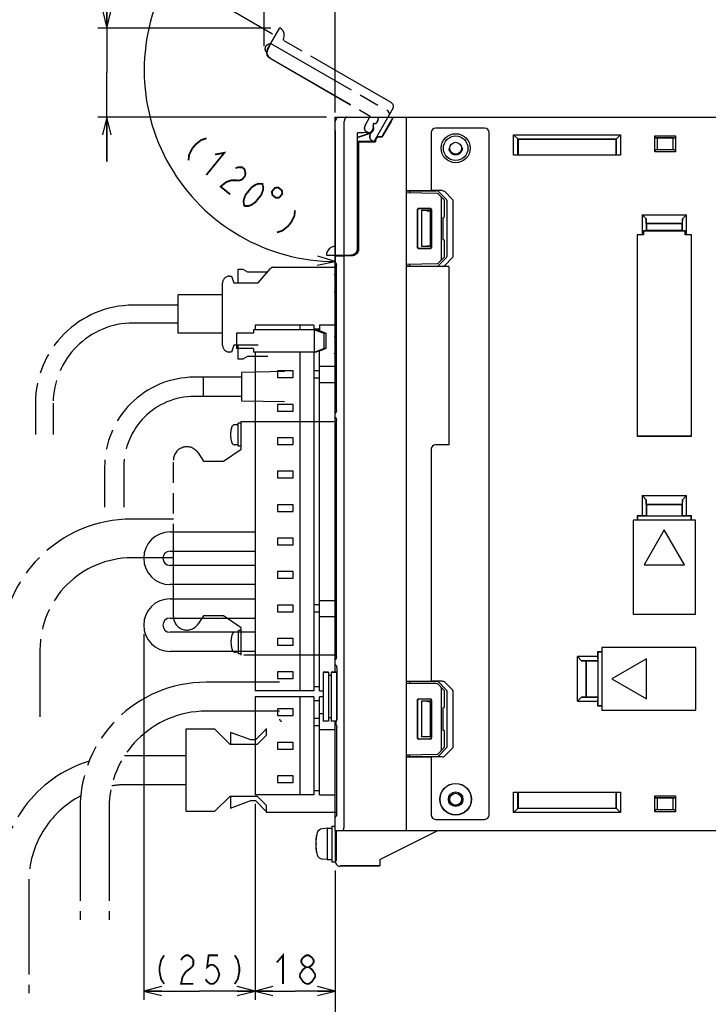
# Model space of a CAD drawing. Extents: x 0 to 816, y 0 to 569.
# Tile 16 of 22: x 532 to 687, y 235 to 456. Entities that reach past the tile are written whole.
import ezdxf

# ---------------------------------------------------------------- set-up
doc = ezdxf.new("R2010")
doc.units = 0
doc.header["$LTSCALE"] = 46.2
doc.linetypes.add('HIDDEN', pattern=[0.2, 0.1, -0.1])
doc.linetypes.add('PHANTOM', pattern=[0.8, 0.45, -0.05, 0.1, -0.05, 0.1, -0.05])
doc.layers.get('0').update_dxf_attribs({"linetype": 'CONTINUOUS'})
for name, color, linetype in [('ALL_AXIS', 7, 'CONTINUOUS'), ('ALL_CURVE', 7, 'CONTINUOUS'), ('ALL_FEATURES', 7, 'CONTINUOUS'), ('DEFAULT_2', 8, 'HIDDEN'), ('OBSTRUCTIVE_DTM', 7, 'CONTINUOUS')]:
    doc.layers.add(name, color=color, linetype=linetype)
doc.dimstyles.get("Standard").update_dxf_attribs({"dimtxt": 2.5, "dimasz": 2.5, "dimexe": 1.25, "dimexo": 0.625, "dimtad": 1, "dimcen": 2.5, "dimazin": 3, "dimtfac": 1, "dimtmove": 0, "dimatfit": 3})

# ---------------------------------------------------------------- blocks, each defined once
blk = doc.blocks.new('_OPEN')
at = {"color": 0, "linetype": 'BYBLOCK'}
for p, q in [((0, 0), (-1, 0.25)), ((-1, -0.25), (0, 0)), ((-1, 0), (0, 0))]:
    blk.add_line(p, q, dxfattribs=at)
blk = doc.blocks.new('*D3')
at = {"color": 2, "linetype": 'CONTINUOUS'}
for p, q in [((603.125, 265), (603.125, 222)), ((783.125, 265), (783.125, 222)), ((603.125, 224), (693.125, 224)), ((783.125, 224), (693.125, 224))]:
    blk.add_line(p, q, dxfattribs=at)
at = {"color": 2, "linetype": 'CONTINUOUS', "xscale": 4, "yscale": 4, "zscale": 4, "rotation": 180}
blk.add_blockref('_OPEN', (603.125, 224), dxfattribs=at)
at = {"color": 2, "linetype": 'CONTINUOUS', "xscale": 4, "yscale": 4, "zscale": 4}
blk.add_blockref('_OPEN', (783.125, 224), dxfattribs=at)
blk = doc.blocks.new('*D4')
at = {"color": 2, "linetype": 'CONTINUOUS'}
for p, q in [((603.125, 265), (603.125, 222)), ((527.875, 235.5), (527.875, 222)), ((527.875, 224), (565.5, 224)), ((603.125, 224), (565.5, 224))]:
    blk.add_line(p, q, dxfattribs=at)
at = {"color": 2, "linetype": 'CONTINUOUS', "xscale": 4, "yscale": 4, "zscale": 4, "rotation": 180}
blk.add_blockref('_OPEN', (527.875, 224), dxfattribs=at)
at = {"color": 2, "linetype": 'CONTINUOUS', "xscale": 4, "yscale": 4, "zscale": 4}
blk.add_blockref('_OPEN', (603.125, 224), dxfattribs=at)
blk = doc.blocks.new('*D5')
at = {"color": 2, "linetype": 'CONTINUOUS'}
for p, q in [((560.145, 318.05), (560.145, 236)), ((585.145, 280), (585.145, 236)), ((560.145, 238), (572.645, 238)), ((585.145, 238), (572.645, 238))]:
    blk.add_line(p, q, dxfattribs=at)
at = {"color": 2, "linetype": 'CONTINUOUS', "xscale": 4, "yscale": 4, "zscale": 4, "rotation": 180}
blk.add_blockref('_OPEN', (560.145, 238), dxfattribs=at)
at = {"color": 2, "linetype": 'CONTINUOUS', "xscale": 4, "yscale": 4, "zscale": 4}
blk.add_blockref('_OPEN', (585.145, 238), dxfattribs=at)
blk = doc.blocks.new('*D6')
at = {"color": 2, "linetype": 'CONTINUOUS'}
for p, q in [((585.145, 280), (585.145, 236)), ((603.125, 265), (603.125, 236)), ((585.145, 238), (594.135, 238)), ((603.125, 238), (594.135, 238))]:
    blk.add_line(p, q, dxfattribs=at)
at = {"color": 2, "linetype": 'CONTINUOUS', "xscale": 4, "yscale": 4, "zscale": 4, "rotation": 180}
blk.add_blockref('_OPEN', (585.145, 238), dxfattribs=at)
at = {"color": 2, "linetype": 'CONTINUOUS', "xscale": 4, "yscale": 4, "zscale": 4}
blk.add_blockref('_OPEN', (603.125, 238), dxfattribs=at)
blk = doc.blocks.new('*D7')
at = {"color": 2, "linetype": 'CONTINUOUS'}
for p, q in [((589.07, 452.6), (564.26, 466.93)), ((603.12, 431), (603.12, 399.61))]:
    blk.add_line(p, q, dxfattribs=at)
for points in [[(565.05, 461.92), (565.99, 465.93), (563.27, 462.83)], [(599.08, 400.8), (603.12, 401.61), (599.18, 402.8)]]:
    blk.add_lwpolyline(points, dxfattribs=at)
for start, end in [(150, 210), (210, 270)]:
    blk.add_arc((603.12, 444.49), 42.88, start, end, dxfattribs=at)
blk = doc.blocks.new('*D8')
at = {"color": 2, "linetype": 'CONTINUOUS'}
for p, q in [((587.19, 449.92), (587.19, 466)), ((603.12, 435), (603.12, 466)), ((587.19, 464), (577.19, 464)), ((577.19, 464), (595.16, 464)), ((630.35, 464), (595.16, 464)), ((603.12, 464), (630.35, 464))]:
    blk.add_line(p, q, dxfattribs=at)
at = {"color": 2, "linetype": 'CONTINUOUS', "xscale": 4, "yscale": 4, "zscale": 4}
blk.add_blockref('_OPEN', (587.19, 464), dxfattribs=at)
at = {"color": 2, "linetype": 'CONTINUOUS', "xscale": 4, "yscale": 4, "zscale": 4, "rotation": 180}
blk.add_blockref('_OPEN', (603.12, 464), dxfattribs=at)
blk = doc.blocks.new('*D9')
at = {"color": 2, "linetype": 'CONTINUOUS'}
for p, q in [((551.88, 453.95), (551.88, 481.67)), ((551.88, 481.67), (551.88, 443.97)), ((588.68, 453.95), (549.88, 453.95)), ((551.88, 424), (551.88, 443.97)), ((601.12, 434), (549.88, 434)), ((551.88, 434), (551.88, 424))]:
    blk.add_line(p, q, dxfattribs=at)
at = {"color": 2, "linetype": 'CONTINUOUS', "xscale": 4, "yscale": 4, "zscale": 4}
for p, rotation in [((551.88, 453.95), 270), ((551.88, 434), 90)]:
    blk.add_blockref('_OPEN', p, dxfattribs=dict(at, rotation=rotation))

msp = doc.modelspace()

# ---------------------------------------------------------------- linework, layer by layer
at = {"color": 7, "linetype": 'CONTINUOUS'}
for p, q in [((626.003, 416.88), (619.125, 417)), ((627.625, 415.352), (626.211, 416.79)), ((626.925, 402.148), (626.925, 415.852)), ((627.625, 411.795), (627.625, 415.352)), ((621.578, 404.753), (621.578, 413.247)), ((621.625, 404.8), (621.625, 413.2)), ((621.878, 413.547), (624.371, 413.546)), ((621.925, 413.5), (624.325, 413.5)), ((624.625, 413.2), (624.625, 404.8)), ((624.671, 413.246), (624.671, 404.754)), ((627.262, 411.494), (627.33, 411.495)), ((627.262, 411.494), (627.262, 406.506)), ((627.262, 406.506), (627.33, 406.505)), ((624.371, 404.454), (621.878, 404.453)), ((624.325, 404.5), (621.925, 404.5)), ((627.625, 402.648), (627.625, 406.205)), ((626.211, 401.21), (627.625, 402.648)), ((619.125, 401), (626.003, 401.12))]:
    msp.add_line(p, q, dxfattribs=at)
at = {"color": 2, "linetype": 'CONTINUOUS', "const_width": 0.4}
for points in [[(574.224, 429.224), (573.017, 428.831), (571.741, 427.806), (571.068, 426.978), (570.326, 425.52), (570.187, 424.258)], [(576.151, 425.596), (578.228, 425.97), (574.191, 421.003)], [(580.758, 422.538), (581.361, 422.735), (582.232, 422.715), (582.766, 422.281), (582.963, 421.433), (582.894, 420.802), (582.221, 419.974), (581.617, 419.778), (580.747, 419.798), (579.877, 419.818), (578.67, 419.424), (577.394, 418.4), (579.529, 416.664)], [(582.733, 414.06), (582.535, 414.908), (582.605, 415.539), (583.011, 416.583), (584.356, 418.239), (585.296, 418.849), (585.899, 419.046), (586.77, 419.026), (586.967, 418.178), (586.898, 417.547), (586.492, 416.503), (585.146, 414.847), (584.206, 414.237), (583.603, 414.04), (582.733, 414.06)], [(589.578, 418.118), (588.905, 417.29), (588.982, 416.54), (589.81, 415.867), (590.56, 415.945), (591.233, 416.772), (591.156, 417.523), (590.328, 418.195), (589.578, 418.118)], [(594.084, 413.08), (593.945, 411.818), (593.203, 410.36), (592.53, 409.532), (591.254, 408.508), (590.048, 408.114)], [(564.733, 246), (564.045, 244.933), (563.701, 243.333), (563.701, 242.267), (564.045, 240.667), (564.733, 239.6)], [(568.517, 244.933), (568.861, 245.467), (569.549, 246), (570.237, 246), (570.925, 245.467), (571.269, 244.933), (571.269, 243.867), (570.925, 243.333)], [(576.773, 246), (574.709, 246), (574.365, 243.333), (575.053, 243.867), (575.741, 243.867), (576.429, 243.333), (576.773, 242.8), (577.117, 241.733), (576.773, 240.667), (576.429, 240.133), (575.741, 239.6), (575.053, 239.6), (574.365, 240.133), (574.021, 240.667)], [(580.557, 246), (581.245, 244.933), (581.589, 243.333), (581.589, 242.267), (581.245, 240.667), (580.557, 239.6)], [(590.007, 244.4), (591.383, 246), (591.383, 239.6)], [(596.543, 243.333), (595.855, 243.867), (595.511, 244.4), (595.511, 244.933), (595.855, 245.467), (596.543, 246), (597.231, 246), (597.919, 245.467), (598.263, 244.933), (598.263, 244.4), (597.919, 243.867), (597.231, 243.333)], [(570.925, 243.333), (569.549, 242.267), (568.861, 241.2), (568.517, 239.6), (571.269, 239.6)], [(595.167, 241.733), (595.855, 242.8), (596.543, 243.333), (597.231, 243.333), (597.919, 242.8), (598.263, 242.267), (598.607, 241.733), (598.607, 241.2), (598.263, 240.667), (597.919, 240.133), (597.231, 239.6), (596.543, 239.6)], [(596.543, 239.6), (595.855, 240.133), (595.511, 240.667), (595.167, 241.2), (595.167, 241.733)]]:
    msp.add_lwpolyline(points, dxfattribs=at)
at = {"color": 7, "linetype": 'CONTINUOUS'}
for points in [[(626.925, 415.852), (626.911, 415.955), (626.87, 416.062), (626.805, 416.171), (626.715, 416.278)], [(621.578, 413.247), (621.592, 413.34), (621.635, 413.424), (621.701, 413.49), (621.785, 413.533), (621.878, 413.547)], [(621.925, 413.5), (621.832, 413.485), (621.749, 413.443), (621.682, 413.376), (621.64, 413.293), (621.625, 413.2)], [(624.625, 413.2), (624.61, 413.293), (624.568, 413.376), (624.502, 413.443), (624.418, 413.485), (624.325, 413.5)], [(624.371, 413.546), (624.464, 413.531), (624.547, 413.488), (624.613, 413.422), (624.656, 413.339), (624.671, 413.246)], [(621.878, 404.453), (621.785, 404.467), (621.701, 404.51), (621.635, 404.576), (621.592, 404.66), (621.578, 404.753)], [(621.625, 404.8), (621.64, 404.707), (621.682, 404.624), (621.749, 404.557), (621.832, 404.515), (621.925, 404.5)], [(624.325, 404.5), (624.418, 404.515), (624.502, 404.557), (624.568, 404.624), (624.61, 404.707), (624.625, 404.8)], [(624.671, 404.754), (624.656, 404.661), (624.613, 404.578), (624.547, 404.512), (624.464, 404.469), (624.371, 404.454)], [(626.715, 401.722), (626.805, 401.829), (626.87, 401.938), (626.911, 402.045), (626.925, 402.148)]]:
    msp.add_lwpolyline(points, dxfattribs=at)
for centre, start, end in [((625.997, 416.58), 44.5, 89), ((627.325, 411.795), 271, 360), ((627.325, 406.205), 0, 89), ((625.997, 401.42), 271, 315.5)]:
    msp.add_arc(centre, 0.3, start, end, dxfattribs=at)
at = {"layer": 'ALL_AXIS', "color": 8, "linetype": 'PHANTOM'}
for p, q in [((602.845, 394.8), (603.379, 394.8)), ((602.845, 384.8), (603.379, 384.8)), ((573.525, 371.35), (573.525, 375.65)), ((582.125, 375.65), (573.525, 375.65)), ((591.725, 376.9), (582.125, 376.7)), ((582.125, 370.3), (582.125, 376.7)), ((582.125, 371.35), (573.525, 371.35)), ((591.725, 370.1), (582.125, 370.3)), ((581.326, 365), (580.633, 365)), ((581.326, 360.15), (581.326, 365.35)), ((582.02, 365.35), (581.326, 365.35)), ((582.02, 359.55), (582.02, 365.7)), ((582.02, 365.7), (603.379, 365.7)), ((581.326, 360.5), (580.633, 360.5)), ((582.02, 360.15), (581.326, 360.15)), ((572.34, 358.677), (573.52, 356.85)), ((578.02, 356.85), (582.02, 359.55)), ((566.82, 321.95), (566.82, 357.05)), ((573.52, 356.85), (578.02, 356.85)), ((573.52, 322.15), (572.34, 320.323)), ((578.02, 322.15), (573.52, 322.15)), ((582.02, 319.45), (578.02, 322.15)), ((581.42, 318.5), (580.726, 318.5)), ((581.42, 313.65), (581.42, 318.85)), ((582.02, 318.85), (581.42, 318.85)), ((582.02, 313.3), (582.02, 319.45)), ((581.42, 314), (580.726, 314)), ((582.02, 313.65), (581.42, 313.65)), ((603.379, 313.3), (582.02, 313.3))]:
    msp.add_line(p, q, dxfattribs=at)
at = {"layer": 'ALL_AXIS', "color": 7, "linetype": 'CONTINUOUS'}
for p, q in [((585.145, 387.3), (585.145, 386.3)), ((598.345, 387.3), (585.145, 387.3)), ((595.145, 387.3), (595.145, 386.3)), ((598.345, 387.3), (598.345, 386.3)), ((580.988, 385.5), (580.988, 382.1)), ((583.613, 385.5), (580.989, 385.5)), ((583.613, 382.1), (580.989, 382.1)), ((585.145, 381.3), (585.145, 305.3)), ((595.145, 381.3), (595.145, 305.3)), ((598.345, 381.3), (598.345, 305.3)), ((590.145, 377.05), (590.145, 375.55)), ((593.645, 377.05), (590.145, 377.05)), ((590.145, 375.55), (593.645, 375.55)), ((593.645, 375.55), (593.645, 377.05)), ((590.145, 369.55), (590.145, 368.05)), ((593.645, 369.55), (590.145, 369.55)), ((593.645, 368.05), (593.645, 369.55)), ((590.145, 368.05), (593.645, 368.05)), ((590.145, 362.05), (590.145, 360.55)), ((593.645, 362.05), (590.145, 362.05)), ((590.145, 360.55), (593.645, 360.55)), ((593.645, 360.55), (593.645, 362.05)), ((590.145, 354.55), (590.145, 353.05)), ((593.645, 354.55), (590.145, 354.55)), ((593.645, 353.05), (593.645, 354.55)), ((590.145, 353.05), (593.645, 353.05)), ((590.145, 347.05), (590.145, 345.55)), ((593.645, 347.05), (590.145, 347.05)), ((593.645, 345.55), (593.645, 347.05)), ((590.145, 345.55), (593.645, 345.55)), ((590.145, 339.55), (590.145, 338.05)), ((593.645, 339.55), (590.145, 339.55)), ((590.145, 338.05), (593.645, 338.05)), ((593.645, 338.05), (593.645, 339.55)), ((590.145, 332.05), (590.145, 330.55)), ((593.645, 332.05), (590.145, 332.05)), ((593.645, 330.55), (593.645, 332.05)), ((590.145, 330.55), (593.645, 330.55)), ((590.145, 324.55), (590.145, 323.05)), ((593.645, 324.55), (590.145, 324.55)), ((590.145, 323.05), (593.645, 323.05)), ((593.645, 323.05), (593.645, 324.55)), ((590.145, 317.05), (590.145, 315.55)), ((593.645, 317.05), (590.145, 317.05)), ((593.645, 315.55), (593.645, 317.05)), ((590.145, 315.55), (593.645, 315.55)), ((590.145, 309.55), (590.145, 308.05)), ((593.645, 309.55), (590.145, 309.55)), ((593.645, 308.05), (593.645, 309.55)), ((600.425, 309.5), (600.425, 298.5)), ((600.425, 309.5), (601.625, 309.5)), ((602.225, 309.5), (603.425, 309.5)), ((603.425, 309.5), (603.425, 298.828)), ((590.145, 308.05), (593.645, 308.05)), ((598.345, 305.3), (585.145, 305.3)), ((585.145, 304), (585.145, 282)), ((598.345, 304), (585.145, 304)), ((595.145, 304), (595.145, 282)), ((598.345, 304), (598.345, 282)), ((590.145, 293.75), (590.145, 292.25)), ((593.645, 293.75), (590.145, 293.75)), ((593.645, 292.25), (593.645, 293.75)), ((590.145, 292.25), (593.645, 292.25)), ((590.145, 286.25), (590.145, 284.75)), ((593.645, 286.25), (590.145, 286.25)), ((593.645, 284.75), (593.645, 286.25)), ((590.145, 284.75), (593.645, 284.75)), ((598.345, 282), (585.145, 282)), ((601.325, 274.5), (600.206, 274.402)), ((601.325, 274.5), (602.325, 274.5)), ((601.325, 274.5), (601.325, 267.5)), ((602.325, 275), (603.125, 275)), ((602.325, 275), (602.325, 267)), ((603.125, 274), (603.125, 267)), ((603.27, 272.772), (603.125, 272.772)), ((601.325, 267.5), (600.206, 267.598)), ((601.325, 267.5), (602.325, 267.5)), ((603.27, 269.228), (603.125, 269.228)), ((602.325, 267), (603.125, 267))]:
    msp.add_line(p, q, dxfattribs=at)
at = {"layer": 'ALL_AXIS', "color": 8, "linetype": 'PHANTOM'}
for centre, radius, start, end in [((585.626, 362.75), 6, 163.80865, 196.19135), ((580.633, 364.2), 0.8, 90, 163.80865), ((569.82, 357.05), 3, 32.84626, 180), ((580.633, 361.3), 0.8, 196.19135, 270), ((569.82, 321.95), 3, 180, 327.15374), ((580.726, 317.7), 0.8, 90, 163.80865), ((585.72, 316.25), 6, 163.80865, 196.19135), ((580.726, 314.8), 0.8, 196.19135, 270)]:
    msp.add_arc(centre, radius, start, end, dxfattribs=at)
at = {"layer": 'ALL_AXIS', "color": 7, "linetype": 'CONTINUOUS'}
for centre, radius, start, end in [((600.319, 273.107), 1.3, 95, 164.11915), ((607.725, 271), 9, 164.11915, 195.88085), ((600.319, 268.893), 1.3, 195.88085, 265)]:
    msp.add_arc(centre, radius, start, end, dxfattribs=at)
at = {"layer": 'ALL_CURVE', "color": 40, "linetype": 'CONTINUOUS'}
msp.add_line((598.973, 271), (598.725, 271), dxfattribs=at)
msp.add_arc((607.725, 271), 9, 166.5066, 193.4934, dxfattribs=at)
at = {"layer": 'ALL_FEATURES', "color": 8, "linetype": 'PHANTOM'}
for p, q in [((587.943, 449.213), (590.694, 453.979)), ((588.693, 450.513), (614.674, 435.513)), ((615.674, 437.245), (589.693, 452.245)), ((587.593, 448.608), (587.761, 448.511)), ((588.381, 449.903), (587.988, 449.225)), ((588.351, 449.92), (588.381, 449.903)), ((588.493, 447.165), (610.933, 434.209)), ((588.536, 447.176), (610.975, 434.221)), ((616.04, 435.879), (611.742, 428.434)), ((609.77, 431.955), (610.975, 434.221)), ((610.822, 434), (610.933, 434.209)), ((610.975, 434.221), (610.933, 434.209)), ((611.034, 430.145), (610.141, 430.661)), ((610.991, 430.134), (610.373, 430.491)), ((610.941, 430.047), (610.991, 430.134)), ((610.968, 430.032), (611.034, 430.145)), ((611.034, 430.145), (610.991, 430.134)), ((611.736, 428.434), (611.307, 428.681)), ((581.345, 396.8), (581.345, 399.9)), ((581.345, 399.9), (582.345, 399.9)), ((582.345, 399.9), (583.445, 399.3)), ((585.845, 396.8), (588.606, 400.021)), ((589.213, 400.3), (602.845, 400.3)), ((579.345, 398.3), (579.845, 398.3)), ((579.845, 398.3), (580.345, 396.8)), ((583.445, 399.3), (587.988, 399.3)), ((602.845, 398.757), (602.945, 398.6)), ((602.945, 398.6), (602.845, 398.536)), ((577.845, 382.8), (577.845, 396.8)), ((580.345, 396.8), (585.845, 396.8)), ((567.845, 385.5), (567.845, 394.1)), ((577.845, 394.1), (567.845, 394.1)), ((567.845, 391.8), (557.845, 391.8)), ((567.845, 387.8), (557.845, 387.8)), ((577.845, 385.5), (567.845, 385.5)), ((580.345, 382.8), (579.845, 381.3)), ((585.845, 382.8), (580.345, 382.8)), ((581.345, 379.7), (581.345, 382.8)), ((579.845, 381.3), (579.345, 381.3)), ((583.445, 380.3), (582.345, 379.7)), ((587.988, 380.3), (583.445, 380.3)), ((602.845, 381.064), (602.945, 381)), ((602.945, 381), (602.845, 380.843)), ((582.345, 379.7), (581.345, 379.7)), ((573.525, 375.65), (571.525, 375.65)), ((573.525, 371.35), (573.525, 375.65)), ((573.525, 371.35), (571.525, 371.35)), ((535.845, 369.8), (535.845, 362.8)), ((539.845, 369.8), (539.845, 362.8)), ((551.375, 355.5), (551.375, 346.5)), ((555.675, 355.5), (555.675, 346.5)), ((566.82, 343.85), (557.52, 343.85)), ((566.82, 335.15), (557.52, 335.15)), ((536.87, 314.5), (536.87, 299.5)), ((590.625, 307.25), (574.125, 307.25)), ((590.625, 300.75), (574.125, 300.75)), ((569.625, 296.7), (569.625, 278.3)), ((576.125, 296.7), (569.625, 296.7)), ((579.525, 293.3), (576.125, 296.7)), ((579.625, 296), (579.625, 293.3)), ((584.211, 294.3), (579.625, 296)), ((587.625, 296.714), (585.211, 294.3)), ((587.625, 296.9), (587.625, 295.3)), ((585.211, 294.3), (584.211, 294.3)), ((587.625, 295.3), (585.625, 293.3)), ((585.625, 293.3), (579.525, 293.3)), ((569.625, 290.75), (556.125, 290.75)), ((569.625, 284.25), (556.125, 284.25)), ((576.125, 278.3), (579.525, 281.7)), ((579.525, 281.7), (585.625, 281.7)), ((579.625, 281.7), (579.625, 279)), ((579.625, 279), (584.211, 280.7)), ((584.211, 280.7), (585.211, 280.7)), ((585.211, 280.7), (587.625, 278.286)), ((585.625, 281.7), (587.625, 279.7)), ((545.875, 279), (545.875, 254)), ((552.375, 279), (552.375, 254)), ((569.625, 278.3), (576.125, 278.3)), ((587.625, 279.7), (587.625, 278.1)), ((587.625, 278.1), (603.437, 278.1)), ((534.375, 262.5), (534.375, 237.5))]:
    msp.add_line(p, q, dxfattribs=at)
at = {"layer": 'ALL_FEATURES', "color": 7, "linetype": 'CONTINUOUS'}
for p, q in [((603.125, 401.511), (603.125, 434)), ((603.125, 434), (783.125, 434)), ((605.125, 403), (605.125, 433)), ((612.725, 433.995), (612.725, 433.5)), ((613.556, 429.55), (616.125, 434)), ((615.628, 433), (613.596, 429.48)), ((619.125, 274), (619.125, 434)), ((611.366, 430.839), (611.495, 430.873)), ((611.594, 432.531), (611.594, 431.5)), ((611.594, 432.531), (611.625, 432.5)), ((611.725, 432.531), (611.594, 432.531)), ((611.625, 432.5), (611.625, 431.5)), ((611.725, 432.5), (611.625, 432.5)), ((611.683, 431.27), (611.706, 431.562)), ((636.625, 431.5), (625.625, 431.5)), ((610.659, 430.532), (608.094, 430.442)), ((608.094, 404.532), (608.094, 430.442)), ((608.094, 430.442), (608.125, 430.412)), ((610.66, 430.501), (608.125, 430.412)), ((608.125, 429.476), (610.983, 430.444)), ((608.125, 404.501), (608.125, 430.412)), ((608.125, 429.439), (610.994, 430.411)), ((612.075, 428.5), (608.125, 428.5)), ((608.125, 428.465), (608.325, 428.465)), ((608.325, 428.465), (608.325, 404.449)), ((608.325, 428.465), (608.36, 428.43)), ((608.36, 404.45), (608.36, 428.43)), ((608.36, 428.43), (612.145, 428.43)), ((610.588, 430.451), (610.81, 430.443)), ((610.963, 430.506), (610.781, 430.444)), ((612.075, 428.5), (612.075, 428.8)), ((612.075, 428.5), (612.145, 428.43)), ((612.145, 428.8), (612.145, 428.43)), ((613.556, 429.55), (612.825, 429.55)), ((613.596, 429.48), (612.825, 429.48)), ((613.596, 429.48), (613.556, 429.55)), ((624.625, 430.5), (624.625, 417.5)), ((637.625, 277.5), (637.625, 430.5)), ((643.125, 425.43), (643.125, 430)), ((643.125, 430), (644.125, 429)), ((643.125, 430), (667.125, 430)), ((644.089, 425.464), (644.089, 429.036)), ((644.089, 429.036), (666.161, 429.036)), ((644.125, 429), (644.125, 425.5)), ((666.125, 429), (644.125, 429)), ((666.125, 429), (667.125, 430)), ((666.125, 425.5), (666.125, 429)), ((666.161, 429.036), (666.161, 425.464)), ((667.125, 430), (667.125, 425.43)), ((674.825, 426.2), (674.825, 429.8)), ((674.944, 429.354), (674.825, 429.8)), ((674.825, 429.8), (679.425, 429.8)), ((674.944, 429.354), (679.306, 429.354)), ((675.361, 429.3), (674.944, 429.354)), ((675.361, 429.3), (675.361, 426.7)), ((678.889, 429.3), (675.361, 429.3)), ((678.889, 429.3), (679.306, 429.354)), ((678.889, 426.7), (678.889, 429.3)), ((679.425, 429.8), (679.306, 429.354)), ((679.425, 429.8), (679.425, 426.2)), ((674.825, 426.2), (674.944, 426.646)), ((679.425, 426.2), (674.825, 426.2)), ((675.361, 426.7), (674.944, 426.646)), ((679.306, 426.646), (674.944, 426.646)), ((675.361, 426.7), (678.889, 426.7)), ((678.889, 426.7), (679.306, 426.646)), ((679.306, 426.646), (679.425, 426.2)), ((644.089, 425.464), (643.125, 425.43)), ((667.125, 425.43), (643.125, 425.43)), ((644.089, 425.464), (644.125, 425.5)), ((644.125, 425.5), (666.125, 425.5)), ((666.161, 425.464), (666.125, 425.5)), ((667.125, 425.43), (666.161, 425.464)), ((619.125, 417.5), (624.625, 417.5)), ((619.125, 417.413), (619.825, 417.438)), ((619.825, 417.438), (625.743, 417.441)), ((619.825, 416.988), (619.825, 417.438)), ((627.128, 417.49), (624.625, 417.49)), ((627.998, 415.568), (626.319, 417.235)), ((629.343, 415.615), (627.693, 417.283)), ((628.125, 415.287), (628.125, 402.713)), ((629.468, 415.333), (629.468, 402.667)), ((622.425, 413), (622.425, 405)), ((624.425, 413), (622.425, 413)), ((623.657, 412.968), (622.425, 413)), ((624.425, 413), (624.387, 412.962)), ((624.387, 412.962), (624.387, 405.038)), ((624.425, 413), (624.425, 405)), ((671.925, 412.1), (671.925, 407.57)), ((671.925, 412.1), (672.853, 411.172)), ((671.925, 412.1), (681.925, 412.1)), ((672.889, 410.136), (672.853, 411.172)), ((672.853, 411.172), (672.853, 408.463)), ((680.997, 411.172), (680.961, 410.136)), ((680.997, 411.172), (681.925, 412.1)), ((680.997, 408.463), (680.997, 411.172)), ((681.925, 407.57), (681.925, 412.1)), ((672.925, 408.535), (672.853, 408.463)), ((672.889, 410.136), (672.925, 410.1)), ((672.889, 410.136), (680.961, 410.136)), ((672.925, 410.1), (672.925, 408.535)), ((680.925, 410.1), (672.925, 410.1)), ((680.925, 408.535), (672.925, 408.535)), ((680.961, 410.136), (680.925, 410.1)), ((680.925, 408.535), (680.925, 410.1)), ((680.925, 408.535), (680.997, 408.463)), ((670.855, 407.57), (670.855, 362.43)), ((670.855, 407.57), (670.866, 407.559)), ((671.925, 407.57), (670.855, 407.57)), ((670.866, 407.559), (670.866, 362.441)), ((672.225, 407.559), (670.866, 407.559)), ((672.225, 407.559), (671.925, 407.57)), ((672.853, 408.463), (672.225, 408.441)), ((672.225, 408.441), (672.225, 407.559)), ((672.225, 408.441), (681.625, 408.441)), ((681.625, 408.441), (680.997, 408.463)), ((681.625, 407.559), (681.625, 408.441)), ((681.925, 407.57), (681.625, 407.559)), ((682.984, 407.559), (681.625, 407.559)), ((682.995, 407.57), (681.925, 407.57)), ((682.995, 407.57), (682.984, 407.559)), ((682.984, 407.559), (682.984, 362.441)), ((682.995, 362.43), (682.995, 407.57)), ((623.657, 405.032), (622.425, 405)), ((624.425, 405), (622.425, 405)), ((624.387, 405.038), (624.046, 405.038)), ((624.425, 405), (624.387, 405.038)), ((601.123, 403), (606.626, 403)), ((603.125, 402.818), (606.911, 402.951)), ((605.125, 275), (605.125, 402.888)), ((605.425, 403), (605.425, 402.899)), ((605.81, 403), (605.81, 403.034)), ((605.81, 403.034), (606.593, 403.033)), ((607.089, 403.073), (606.626, 403)), ((607.507, 403.286), (607.089, 403.073)), ((607.125, 402.979), (607.125, 403.092)), ((626.319, 400.765), (627.998, 402.432)), ((627.693, 400.717), (629.343, 402.385)), ((603.147, 401.401), (603.125, 401.511)), ((603.125, 309.5), (603.125, 401.5)), ((603.209, 401.31), (603.147, 401.401)), ((603.293, 401.254), (603.209, 401.31)), ((603.371, 400.895), (603.379, 400.729)), ((603.379, 368.321), (603.379, 400.729)), ((619.825, 400.562), (619.125, 400.587)), ((628.625, 400.5), (619.125, 400.5)), ((619.825, 400.562), (619.825, 401.012)), ((619.825, 400.562), (625.743, 400.559)), ((628.625, 400.51), (627.128, 400.51)), ((628.625, 400.5), (628.625, 360.5)), ((599.545, 387.3), (599.545, 386.1)), ((603.125, 387.3), (599.545, 387.3)), ((584.766, 385.5), (583.613, 385.5)), ((584.766, 386.3), (584.766, 385.5)), ((598.85, 386.3), (584.766, 386.3)), ((599.545, 386.4), (598.345, 386.4)), ((598.387, 386.3), (598.387, 381.3)), ((598.387, 386.3), (600.564, 385.5)), ((599.336, 386.1), (598.85, 386.3)), ((599.567, 386.1), (599.336, 386.1)), ((599.567, 386.1), (601.027, 385.5)), ((600.564, 385.5), (600.564, 382.1)), ((601.027, 385.5), (600.564, 385.5)), ((601.027, 385.5), (601.027, 382.1)), ((584.766, 382.1), (583.613, 382.1)), ((584.766, 382.1), (584.766, 381.3)), ((598.387, 381.3), (600.564, 382.1)), ((601.027, 382.1), (599.567, 381.5)), ((601.027, 382.1), (600.564, 382.1)), ((598.85, 381.3), (584.766, 381.3)), ((599.336, 381.5), (598.85, 381.3)), ((599.567, 381.5), (599.336, 381.5)), ((599.545, 305.3), (599.545, 381.5)), ((599.545, 378.1), (603.125, 378.1)), ((599.545, 377.1), (598.345, 377.1)), ((598.345, 375.5), (599.545, 375.5)), ((599.545, 374.5), (603.125, 374.5)), ((603.147, 367.649), (603.125, 367.539)), ((603.147, 366.651), (603.125, 366.761)), ((603.209, 367.74), (603.147, 367.649)), ((603.209, 366.56), (603.147, 366.651)), ((603.293, 367.796), (603.209, 367.74)), ((603.293, 366.504), (603.209, 366.56)), ((603.379, 368.321), (603.371, 368.156)), ((603.371, 366.145), (603.379, 365.979)), ((603.379, 313.021), (603.379, 365.979)), ((670.855, 362.43), (670.866, 362.441)), ((670.855, 362.43), (682.995, 362.43)), ((682.984, 362.441), (670.866, 362.441)), ((682.995, 362.43), (682.984, 362.441)), ((628.625, 360.5), (625.625, 360.5)), ((624.625, 359.5), (624.625, 307.5)), ((671.925, 349.1), (681.925, 349.1)), ((671.925, 349.1), (671.925, 344.57)), ((671.925, 349.1), (672.853, 348.172)), ((680.997, 348.172), (681.925, 349.1)), ((681.925, 344.57), (681.925, 349.1)), ((672.889, 347.136), (672.853, 348.172)), ((672.853, 348.172), (672.853, 344.537)), ((672.889, 347.136), (680.961, 347.136)), ((672.889, 347.136), (672.925, 347.1)), ((680.925, 347.1), (672.925, 347.1)), ((672.925, 347.1), (672.925, 344.535)), ((680.961, 347.136), (680.925, 347.1)), ((680.925, 344.535), (680.925, 347.1)), ((680.997, 348.172), (680.961, 347.136)), ((680.997, 344.537), (680.997, 348.172)), ((671.925, 344.57), (670.855, 344.57)), ((670.855, 344.57), (670.855, 343.6)), ((670.855, 344.57), (670.925, 344.5)), ((672.89, 344.5), (670.925, 344.5)), ((670.925, 344.5), (670.925, 343.6)), ((672.853, 344.537), (671.925, 344.57)), ((672.853, 344.537), (672.89, 344.5)), ((672.89, 344.5), (672.925, 344.535)), ((672.925, 344.535), (680.925, 344.535)), ((680.96, 344.5), (680.925, 344.535)), ((680.997, 344.537), (680.96, 344.5)), ((682.925, 344.5), (680.96, 344.5)), ((681.925, 344.57), (680.997, 344.537)), ((682.995, 344.57), (681.925, 344.57)), ((682.995, 344.57), (682.925, 344.5)), ((682.925, 343.6), (682.925, 344.5)), ((682.995, 343.6), (682.995, 344.57)), ((683.925, 343.6), (669.925, 343.6)), ((669.925, 343.6), (669.925, 322.5)), ((683.925, 322.5), (683.925, 343.6)), ((566.045, 340.95), (585.145, 340.95)), ((676.925, 341.394), (672.425, 333.6)), ((681.425, 333.6), (676.925, 341.394)), ((566.045, 336.65), (585.145, 336.65)), ((585.145, 333.45), (566.045, 333.45)), ((672.425, 333.6), (681.425, 333.6)), ((585.145, 329.15), (566.045, 329.15)), ((566.045, 325.95), (585.145, 325.95)), ((599.545, 324.6), (598.345, 324.6)), ((599.545, 325.6), (603.125, 325.6)), ((598.345, 323), (599.545, 323)), ((669.925, 322.5), (683.925, 322.5)), ((566.045, 321.65), (585.145, 321.65)), ((599.545, 322), (603.125, 322)), ((585.145, 318.45), (566.045, 318.45)), ((585.145, 314.15), (566.045, 314.15)), ((662.925, 314.07), (661.955, 314.07)), ((661.955, 314.07), (662.025, 314)), ((661.955, 314.07), (661.955, 313)), ((662.925, 314), (662.025, 314)), ((662.025, 314), (662.025, 312.035)), ((684.025, 315), (662.925, 315)), ((662.925, 315), (662.925, 301)), ((684.025, 301), (684.025, 315)), ((603.147, 312.349), (603.125, 312.239)), ((603.209, 312.44), (603.147, 312.349)), ((603.293, 312.496), (603.209, 312.44)), ((603.379, 313.021), (603.371, 312.856)), ((661.955, 313), (657.425, 313)), ((658.353, 312.072), (657.425, 313)), ((657.425, 303), (657.425, 313)), ((661.988, 312.072), (658.353, 312.072)), ((658.353, 312.072), (659.389, 312.036)), ((659.389, 312.036), (659.425, 312)), ((659.389, 303.964), (659.389, 312.036)), ((661.99, 312), (659.425, 312)), ((659.425, 312), (659.425, 304)), ((661.955, 313), (661.988, 312.072)), ((661.988, 312.072), (662.025, 312.035)), ((662.025, 312.035), (661.99, 312)), ((661.99, 312), (661.99, 304)), ((672.925, 312.5), (665.131, 308)), ((672.925, 303.5), (672.925, 312.5)), ((601.625, 309.5), (600.425, 309.5)), ((601.625, 309.5), (601.625, 298.5)), ((602.225, 309.5), (602.225, 298.5)), ((603.425, 309.5), (602.225, 309.5)), ((603.25, 311.019), (603.182, 311.087)), ((603.32, 310.995), (603.318, 310.997)), ((603.426, 310.627), (603.437, 310.428)), ((603.437, 310.428), (603.437, 299.015)), ((602.225, 308.75), (601.625, 308.75)), ((619.125, 307.5), (624.625, 307.5)), ((619.125, 307.413), (619.825, 307.438)), ((626.003, 306.88), (619.125, 307)), ((619.825, 307.438), (625.743, 307.441)), ((619.825, 306.988), (619.825, 307.438)), ((627.128, 307.49), (624.625, 307.49)), ((627.998, 305.568), (626.319, 307.235)), ((629.343, 305.615), (627.693, 307.283)), ((665.131, 308), (672.925, 303.5)), ((599.545, 306.2), (598.345, 306.2)), ((599.545, 305.3), (600.425, 305.3)), ((627.625, 305.352), (626.211, 306.79)), ((626.925, 292.148), (626.925, 305.852)), ((627.625, 301.795), (627.625, 305.352)), ((628.125, 305.287), (628.125, 292.713)), ((629.468, 305.333), (629.468, 292.667)), ((599.545, 303.1), (598.345, 303.1)), ((599.545, 282), (599.545, 304)), ((600.425, 304), (599.545, 304)), ((621.578, 294.753), (621.578, 303.247)), ((621.625, 294.8), (621.625, 303.2)), ((621.878, 303.547), (624.371, 303.546)), ((621.925, 303.5), (624.325, 303.5)), ((624.425, 303), (622.425, 303)), ((623.657, 302.968), (622.425, 303)), ((622.425, 303), (622.425, 295)), ((624.425, 303), (624.387, 302.962)), ((624.387, 302.962), (624.387, 295.038)), ((624.425, 303), (624.425, 295)), ((624.625, 303.2), (624.625, 294.8)), ((624.671, 303.246), (624.671, 294.754)), ((657.425, 303), (658.353, 303.928)), ((657.425, 303), (661.955, 303)), ((659.389, 303.964), (658.353, 303.928)), ((658.353, 303.928), (661.988, 303.928)), ((659.389, 303.964), (659.425, 304)), ((659.425, 304), (661.99, 304)), ((661.988, 303.928), (661.955, 303)), ((661.955, 303), (661.955, 301.93)), ((661.988, 303.928), (662.025, 303.965)), ((662.025, 303.965), (661.99, 304)), ((662.025, 303.965), (662.025, 302)), ((590.145, 301.25), (590.145, 299.75)), ((593.645, 301.25), (590.145, 301.25)), ((593.645, 299.75), (593.645, 301.25)), ((627.262, 301.494), (627.33, 301.495)), ((627.262, 301.494), (627.262, 296.506)), ((661.955, 301.93), (662.025, 302)), ((661.955, 301.93), (662.925, 301.93)), ((662.025, 302), (662.925, 302)), ((662.925, 301), (684.025, 301)), ((590.145, 299.75), (593.645, 299.75)), ((599.545, 299.15), (598.345, 299.15)), ((600.425, 300.15), (599.545, 300.15)), ((601.625, 298.5), (600.425, 298.5)), ((602.225, 299.25), (601.625, 299.25)), ((603.339, 298.5), (602.225, 298.5)), ((603.125, 276.919), (603.125, 298.5)), ((603.339, 298.497), (603.315, 298.405)), ((603.315, 297.765), (603.315, 298.405)), ((603.437, 299.015), (603.431, 298.878)), ((598.345, 297.55), (599.545, 297.55)), ((603.125, 296.55), (599.545, 296.55)), ((603.339, 297.673), (603.315, 297.765)), ((603.431, 297.292), (603.437, 297.155)), ((603.437, 277.735), (603.437, 297.155)), ((627.262, 296.506), (627.33, 296.505)), ((627.625, 292.648), (627.625, 296.205)), ((624.371, 294.454), (621.878, 294.453)), ((624.325, 294.5), (621.925, 294.5)), ((623.657, 295.032), (622.425, 295)), ((624.425, 295), (622.425, 295)), ((624.387, 295.038), (624.046, 295.038)), ((624.425, 295), (624.387, 295.038)), ((626.211, 291.21), (627.625, 292.648)), ((626.319, 290.765), (627.998, 292.432)), ((629.343, 292.385), (627.693, 290.717)), ((619.125, 291), (626.003, 291.12)), ((619.825, 290.562), (619.125, 290.587)), ((619.125, 290.5), (624.625, 290.5)), ((619.825, 290.562), (619.825, 291.012)), ((619.825, 290.562), (625.743, 290.559)), ((627.128, 290.51), (624.625, 290.51)), ((624.625, 290.5), (624.625, 277.5)), ((599.545, 282.9), (598.345, 282.9)), ((599.545, 282), (603.125, 282)), ((643.125, 282.57), (667.125, 282.57)), ((643.125, 282.57), (644.089, 282.536)), ((643.125, 278), (643.125, 282.57)), ((644.089, 282.536), (644.125, 282.5)), ((644.089, 278.964), (644.089, 282.536)), ((666.125, 282.5), (644.125, 282.5)), ((644.125, 282.5), (644.125, 279)), ((666.161, 282.536), (666.125, 282.5)), ((666.125, 279), (666.125, 282.5)), ((666.161, 282.536), (667.125, 282.57)), ((666.161, 282.536), (666.161, 278.964)), ((667.125, 282.57), (667.125, 278)), ((674.825, 281.8), (679.425, 281.8)), ((674.944, 281.354), (674.825, 281.8)), ((674.825, 278.2), (674.825, 281.8)), ((674.944, 281.354), (679.306, 281.354)), ((675.361, 281.3), (674.944, 281.354)), ((678.889, 281.3), (675.361, 281.3)), ((675.361, 281.3), (675.361, 278.7)), ((678.889, 281.3), (679.306, 281.354)), ((678.889, 278.7), (678.889, 281.3)), ((679.425, 281.8), (679.306, 281.354)), ((679.425, 281.8), (679.425, 278.2)), ((643.125, 278), (644.125, 279)), ((666.161, 278.964), (644.089, 278.964)), ((644.125, 279), (666.125, 279)), ((666.125, 279), (667.125, 278)), ((674.825, 278.2), (674.944, 278.646)), ((675.361, 278.7), (674.944, 278.646)), ((679.306, 278.646), (674.944, 278.646)), ((675.361, 278.7), (678.889, 278.7)), ((678.889, 278.7), (679.306, 278.646)), ((679.306, 278.646), (679.425, 278.2)), ((603.145, 277.029), (603.125, 276.918)), ((603.125, 274), (603.125, 276.918)), ((603.437, 277.735), (603.436, 277.715)), ((625.625, 276.5), (636.625, 276.5)), ((667.125, 278), (643.125, 278)), ((679.425, 278.2), (674.825, 278.2)), ((603.125, 274), (778.099, 274)), ((603.291, 274), (603.291, 267.166)), ((613.125, 267.5), (626.125, 274)), ((603.155, 272.772), (603.157, 272.994)), ((603.157, 272.994), (603.161, 273.216)), ((603.177, 273.216), (603.18, 272.994)), ((603.18, 272.994), (603.183, 272.772)), ((603.157, 269.006), (603.155, 269.228)), ((603.161, 268.784), (603.157, 269.006)), ((603.18, 269.006), (603.177, 268.784)), ((603.183, 269.228), (603.18, 269.006)), ((613.125, 267.5), (613.125, 266.908)), ((612.959, 266.009), (604.134, 266.009)), ((604.291, 266.166), (613.116, 266.166)), ((612.959, 266.009), (613.116, 266.166))]:
    msp.add_line(p, q, dxfattribs=at)
at = {"layer": 'ALL_FEATURES', "color": 8, "linetype": 'PHANTOM'}
for points in [[(591.425, 451.245), (591.586, 451.604), (591.69, 452.171), (591.627, 452.756), (591.393, 453.296), (591.022, 453.738), (590.693, 453.977)], [(588.493, 447.165), (588.128, 447.46), (587.872, 447.854), (587.75, 448.307), (587.775, 448.776), (587.943, 449.213)], [(587.988, 449.225), (587.819, 448.787), (587.794, 448.319), (587.916, 447.865), (588.171, 447.472), (588.536, 447.176)], [(615.202, 434.427), (615.262, 434.611), (615.245, 434.83), (615.143, 435.069), (614.951, 435.305), (614.674, 435.513)], [(611.32, 428.705), (611.185, 428.803), (611.063, 428.927), (610.959, 429.079)], [(611.736, 428.434), (611.672, 428.483), (611.528, 428.576), (611.32, 428.705)], [(611.742, 428.434), (611.741, 428.434), (611.739, 428.433), (611.736, 428.434)]]:
    msp.add_lwpolyline(points, dxfattribs=at)
at = {"layer": 'ALL_FEATURES', "color": 7, "linetype": 'CONTINUOUS'}
for points in [[(605.802, 434), (605.612, 433.96), (605.431, 433.836), (605.275, 433.629), (605.166, 433.344), (605.125, 433)], [(612.698, 433.5), (612.681, 433.333), (612.635, 433.166), (612.555, 433)], [(612.725, 433.995), (612.714, 433.915), (612.705, 433.744), (612.698, 433.5)], [(612.722, 434), (612.723, 433.999), (612.724, 433.998), (612.725, 433.995)], [(615.628, 433), (615.789, 433.281), (615.93, 433.533), (616.041, 433.737), (616.117, 433.883), (616.158, 433.971), (616.165, 434)], [(610.625, 430.418), (610.915, 430.457), (611.184, 430.573), (611.412, 430.757), (611.583, 430.995), (611.683, 431.27)], [(611.706, 431.562), (611.65, 431.85), (611.625, 431.899)], [(610.189, 430.484), (610.337, 430.423), (610.625, 430.385)], [(610.267, 430.487), (610.339, 430.456), (610.625, 430.418)], [(626.319, 417.235), (626.165, 417.345), (625.969, 417.416), (625.743, 417.441)], [(627.128, 417.49), (627.35, 417.464), (627.542, 417.393), (627.693, 417.283)], [(628.125, 415.287), (628.111, 415.385), (628.068, 415.48), (627.998, 415.568)], [(629.468, 415.333), (629.454, 415.431), (629.412, 415.527), (629.343, 415.615)], [(623.657, 412.968), (623.842, 412.964), (624.046, 412.962), (624.387, 412.962)], [(603.125, 405), (602.734, 404.96), (602.191, 404.766), (601.716, 404.419), (601.365, 403.947), (601.168, 403.404), (601.125, 403)], [(606.593, 403.033), (607.057, 403.106), (607.475, 403.319), (607.807, 403.65), (608.02, 404.069), (608.094, 404.532)], [(608.36, 404.45), (608.311, 404.07), (608.168, 403.715), (607.939, 403.408), (607.64, 403.169), (607.29, 403.013), (606.911, 402.951)], [(607.125, 402.979), (607.371, 403.052), (607.601, 403.165), (607.808, 403.316), (607.986, 403.5), (608.131, 403.712), (608.238, 403.945), (608.303, 404.193), (608.325, 404.449)], [(608.125, 404.501), (608.052, 404.037), (607.839, 403.618), (607.507, 403.286)], [(624.046, 405.038), (623.842, 405.036), (623.657, 405.032)], [(607.013, 402.964), (607.069, 402.973), (607.125, 402.985)], [(627.998, 402.432), (628.068, 402.52), (628.111, 402.615), (628.125, 402.713)], [(629.468, 402.667), (629.454, 402.569), (629.412, 402.473), (629.343, 402.385)], [(603.265, 401.271), (603.264, 401.273), (603.279, 401.25), (603.312, 401.177)], [(603.312, 401.177), (603.346, 401.056), (603.371, 400.895)], [(625.743, 400.559), (625.969, 400.584), (626.165, 400.655), (626.319, 400.765)], [(627.128, 400.51), (627.35, 400.536), (627.542, 400.607), (627.693, 400.717)], [(603.371, 368.156), (603.348, 368.002), (603.316, 367.883), (603.284, 367.808), (603.275, 367.793)], [(603.265, 366.521), (603.264, 366.523), (603.279, 366.5), (603.312, 366.427)], [(603.312, 366.427), (603.346, 366.306), (603.371, 366.145)], [(603.371, 312.856), (603.348, 312.702), (603.316, 312.583), (603.284, 312.508), (603.275, 312.493)], [(603.182, 311.087), (603.139, 311.172), (603.125, 311.266)], [(603.318, 310.997), (603.331, 310.977), (603.363, 310.909)], [(603.363, 310.909), (603.399, 310.788), (603.426, 310.627)], [(626.319, 307.235), (626.165, 307.345), (625.969, 307.416), (625.743, 307.441)], [(627.128, 307.49), (627.35, 307.464), (627.542, 307.393), (627.693, 307.283)], [(626.925, 305.852), (626.911, 305.955), (626.87, 306.062), (626.805, 306.171), (626.715, 306.278)], [(628.125, 305.287), (628.111, 305.385), (628.068, 305.48), (627.998, 305.568)], [(629.468, 305.333), (629.454, 305.431), (629.412, 305.527), (629.343, 305.615)], [(621.578, 303.247), (621.592, 303.34), (621.635, 303.424), (621.701, 303.49), (621.785, 303.533), (621.878, 303.547)], [(621.925, 303.5), (621.832, 303.485), (621.749, 303.443), (621.682, 303.376), (621.64, 303.293), (621.625, 303.2)], [(623.657, 302.968), (623.842, 302.964), (624.046, 302.962), (624.387, 302.962)], [(624.625, 303.2), (624.61, 303.293), (624.568, 303.376), (624.502, 303.443), (624.418, 303.485), (624.325, 303.5)], [(624.371, 303.546), (624.464, 303.531), (624.547, 303.488), (624.613, 303.422), (624.656, 303.339), (624.671, 303.246)], [(603.431, 298.878), (603.413, 298.732), (603.385, 298.612), (603.355, 298.527), (603.339, 298.497)], [(603.339, 297.673), (603.355, 297.643), (603.385, 297.558), (603.413, 297.438), (603.431, 297.292)], [(621.878, 294.453), (621.785, 294.467), (621.701, 294.51), (621.635, 294.576), (621.592, 294.66), (621.578, 294.753)], [(621.625, 294.8), (621.64, 294.707), (621.682, 294.624), (621.749, 294.557), (621.832, 294.515), (621.925, 294.5)], [(624.046, 295.038), (623.842, 295.036), (623.657, 295.032)], [(624.325, 294.5), (624.418, 294.515), (624.502, 294.557), (624.568, 294.624), (624.61, 294.707), (624.625, 294.8)], [(624.671, 294.754), (624.656, 294.661), (624.613, 294.578), (624.547, 294.512), (624.464, 294.469), (624.371, 294.454)], [(626.715, 291.722), (626.805, 291.829), (626.87, 291.938), (626.911, 292.045), (626.925, 292.148)], [(627.998, 292.432), (628.068, 292.52), (628.111, 292.615), (628.125, 292.713)], [(629.468, 292.667), (629.454, 292.569), (629.412, 292.473), (629.343, 292.385)], [(625.743, 290.559), (625.969, 290.584), (626.165, 290.655), (626.319, 290.765)], [(627.128, 290.51), (627.35, 290.536), (627.542, 290.607), (627.693, 290.717)], [(603.301, 277.192), (603.207, 277.125), (603.145, 277.029)], [(603.364, 277.263), (603.333, 277.2), (603.326, 277.189)], [(603.436, 277.715), (603.425, 277.533), (603.398, 277.377), (603.364, 277.263)], [(604.725, 274), (604.833, 274.037), (604.932, 274.144), (605.014, 274.309), (605.075, 274.517), (605.112, 274.752), (605.125, 275)], [(603.161, 273.216), (603.165, 273.354), (603.169, 273.4)], [(603.169, 273.4), (603.173, 273.353), (603.177, 273.216)], [(603.242, 272.772), (603.244, 272.994), (603.248, 273.216), (603.252, 273.354), (603.256, 273.4)], [(603.256, 273.4), (603.26, 273.353), (603.264, 273.216), (603.268, 272.994), (603.271, 272.695), (603.273, 272.326), (603.275, 271.906), (603.276, 271.455), (603.277, 271)], [(603.277, 271), (603.276, 270.543), (603.275, 270.093), (603.273, 269.672), (603.271, 269.305), (603.268, 269.006), (603.264, 268.784), (603.26, 268.646), (603.256, 268.6)], [(603.169, 268.6), (603.165, 268.647), (603.161, 268.784)], [(603.177, 268.784), (603.173, 268.646), (603.169, 268.6)], [(603.256, 268.6), (603.252, 268.647), (603.248, 268.784), (603.244, 269.006), (603.242, 269.228)], [(603.134, 267.009), (603.161, 266.778), (603.238, 266.565), (603.356, 266.38), (603.512, 266.225), (603.7, 266.108), (603.914, 266.033), (604.134, 266.009)], [(613.125, 266.908), (613.122, 266.462), (613.121, 266.303), (613.119, 266.202), (613.116, 266.166)]]:
    msp.add_lwpolyline(points, dxfattribs=at)
for centre, radius in [((630.125, 427), 3.26), ((630.125, 281), 3.559), ((630.125, 281), 3.5), ((630.125, 281), 1.637), ((630.125, 281), 1.337)]:
    msp.add_circle(centre, radius, dxfattribs=at)
at = {"layer": 'ALL_FEATURES', "color": 8, "linetype": 'PHANTOM'}
for centre, radius, start, end in [((588.409, 449.292), 1.064, 80.01596, 219.98404), ((615.174, 436.379), 1, 330, 60), ((610.625, 431.5), 1, 152, 240), ((610.625, 431.5), 0.969, 152, 240), ((611.807, 429.547), 1, 150, 240), ((611.807, 429.547), 0.969, 150, 208.92068), ((589.213, 399.5), 0.8, 90, 139.39871), ((579.345, 396.8), 1.5, 90, 180), ((557.845, 369.8), 22, 90, 180), ((557.845, 369.8), 18, 90, 180), ((579.345, 382.8), 1.5, 180, 270), ((571.525, 355.5), 20.15, 90, 180), ((571.525, 355.5), 15.85, 90, 180), ((557.52, 314.5), 29.35, 90, 180), ((557.52, 314.5), 20.65, 90, 180), ((574.125, 279), 28.25, 90, 180), ((574.125, 279), 21.75, 90, 180), ((591.125, 299), 0.5, 180, 270), ((556.125, 262.5), 28.25, 106.92808, 180), ((556.125, 262.5), 28.25, 90, 90.63737), ((556.125, 262.5), 21.75, 90, 98.29032), ((556.125, 262.5), 21.75, 117.63651, 180)]:
    msp.add_arc(centre, radius, start, end, dxfattribs=at)
at = {"layer": 'ALL_FEATURES', "color": 7, "linetype": 'CONTINUOUS'}
for centre, radius, start, end in [((604.125, 433), 1, 90, 180), ((611.725, 433.5), 1, 270, 360), ((611.725, 433.5), 0.969, 270, 328.92068), ((610.625, 431.5), 0.969, 272, 360), ((610.625, 431.5), 1, 272, 360), ((610.625, 431.5), 1.05, 288.791, 322.35914), ((610.625, 431.5), 1.15, 288.71626, 28.69904), ((625.625, 430.5), 1, 90, 180), ((636.625, 430.5), 1, 0, 90), ((610.625, 431.5), 1.05, 254.78557, 268), ((610.625, 431.5), 1.115, 270, 288.71626), ((612.825, 428.8), 0.75, 90, 180), ((612.825, 428.8), 0.68, 90, 180), ((606.325, 403.364), 1.064, 200.01596, 206.21884), ((625.625, 359.5), 1, 90, 180), ((566.045, 335.05), 5.9, 90, 270), ((566.045, 335.05), 1.6, 90, 270), ((566.045, 320.05), 5.9, 90, 270), ((566.045, 320.05), 1.6, 90, 270), ((603.425, 311.263), 0.3, 198.0979, 251.61645), ((625.997, 306.58), 0.3, 44.5, 89), ((627.325, 301.795), 0.3, 271, 360), ((603.425, 298.212), 0.3, 113.26643, 180.00042), ((603.425, 297.958), 0.3, 180, 253.08359), ((627.325, 296.205), 0.3, 0, 89), ((625.997, 291.42), 0.3, 271, 315.5), ((603.425, 276.919), 0.3, 107.23388, 147.24515), ((625.625, 277.5), 1, 180, 270), ((636.625, 277.5), 1, 270, 360)]:
    msp.add_arc(centre, radius, start, end, dxfattribs=at)
at = {"layer": 'DEFAULT_2', "color": 8, "linetype": 'HIDDEN'}
for p, q in [((603.267, 273), (603.125, 273)), ((603.267, 269), (603.125, 269))]:
    msp.add_line(p, q, dxfattribs=at)
for centre in [(630.125, 427), (630.125, 281)]:
    msp.add_circle(centre, 1.5, dxfattribs=at)
at = {"layer": 'OBSTRUCTIVE_DTM', "color": 7, "linetype": 'CONTINUOUS'}
for radius in [2.75, 1.337]:
    msp.add_circle((630.125, 427), radius, dxfattribs=at)

# ---------------------------------------------------------------- dimensions: what is measured, and where the dimension line sits
at = {"color": 2, "linetype": 'CONTINUOUS'}
for base, p1, p2, angle, picture, middle in [((551.875, 453.947), (601.125, 434), (588.676, 453.947), 90, '*D9', (550.275, 459.658)), ((587.193, 464), (603.125, 435), (587.193, 449.915), 180, '*D8', (608.336, 465.6)), ((560.145, 238), (585.145, 280), (560.145, 318.05), 180, '*D5', (561.637, 239.6)), ((603.125, 224), (783.125, 265), (603.125, 265), 180, '*D3', (684.869, 225.6))]:
    dim = msp.add_linear_dim(base=base, p1=p1, p2=p2, angle=angle, dimstyle='Standard', dxfattribs=at)
    dim.commit()
    dim.dimension.update_dxf_attribs({"geometry": picture, "text_midpoint": middle, "dimtype": 128})
dim = msp.add_angular_dim_2l(base=(565.993, 423.052), line1=((564.261, 466.928), (589.074, 452.603)), line2=((603.125, 431), (603.125, 399.614)), dimstyle='Standard', dxfattribs=at)
dim.commit()
dim.dimension.update_dxf_attribs({"geometry": '*D7', "text_midpoint": (567.784, 426.211), "dimtype": 130})
for base, p1, picture, middle in [((603.125, 238), (585.145, 280), '*D6', (588.631, 239.6)), ((603.125, 224), (527.875, 235.5), '*D4', (554.492, 225.6))]:
    dim = msp.add_linear_dim(base=base, p1=p1, p2=(603.125, 265), dimstyle='Standard', dxfattribs=at)
    dim.commit()
    dim.dimension.update_dxf_attribs({"geometry": picture, "text_midpoint": middle, "dimtype": 128})

doc.saveas('drawing.dxf')
